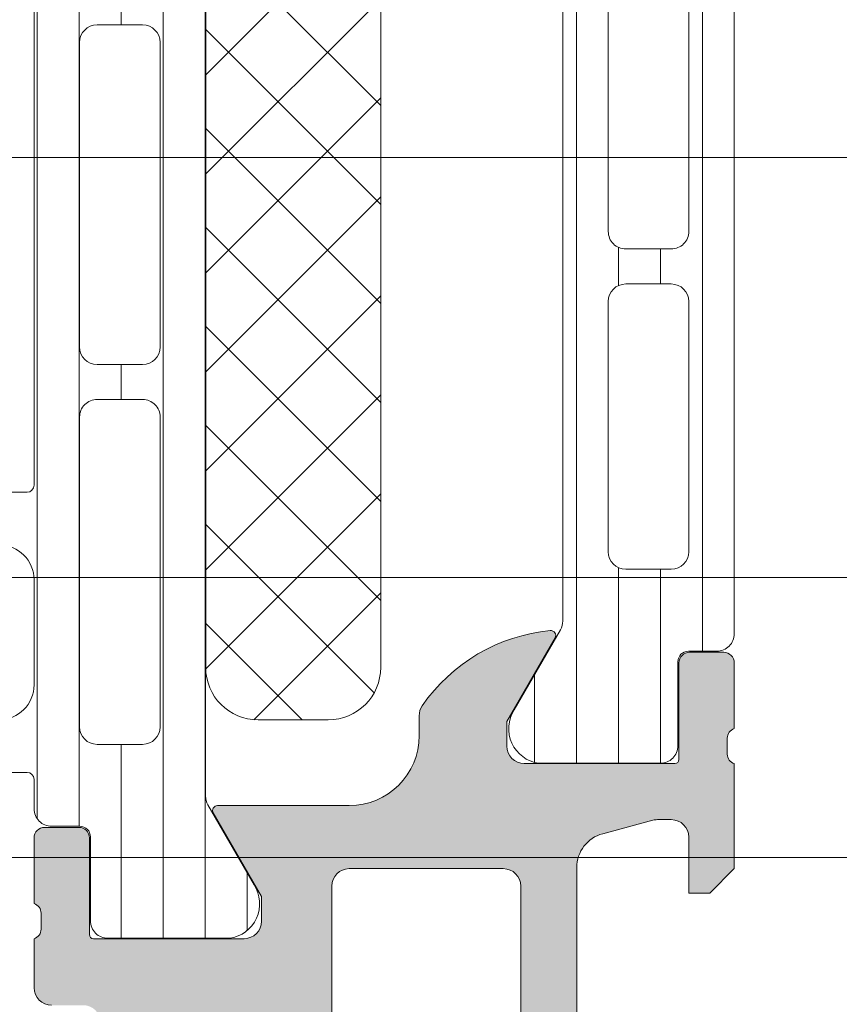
# Model space of a CAD drawing. Header units: millimetres. Extents: x 213386 to 506888, y 183055 to 450952.
# Tile 185 of 256: x 387553 to 387577, y 284315 to 284343. Entities that reach past the tile are written whole.
import ezdxf

# ---------------------------------------------------------------- set-up
doc = ezdxf.new("R2010")
doc.units = ezdxf.units.MM
doc.layers.add('FASÁDA DETAILNÍ', color=255, linetype='Continuous', lineweight=0)

msp = doc.modelspace()

# ---------------------------------------------------------------- hatches: boundary and pattern name
at = {"layer": 'FASÁDA DETAILNÍ'}
h = msp.add_hatch(dxfattribs=at)
h.set_pattern_fill('LINIE', color=256, scale=1.2, angle=90, style=0)
h.set_pattern_definition([(90, (387572.9265501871, 284316.2117331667), (-1.2, 7.347638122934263e-17), [])])
edge = h.paths.add_edge_path()
edge.add_arc((387554.9527777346, 284319.7464295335), 0.2999999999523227, 359.9979246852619, 449.9979247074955)
edge.add_line((387554.9527886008, 284320.0464295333), (387554.142457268, 284320.0464581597))
edge.add_arc((387554.1424726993, 284320.5464554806), 0.4999973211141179, 179.9976177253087, 269.998231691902, ccw=False)
edge.add_line((387553.6424753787, 284320.5464762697), (387553.6411548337, 284321.3875485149))
edge.add_arc((387553.4411548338, 284321.3875485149), 0.1999999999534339, 0, 90.00000001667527)
edge.add_line((387553.4411548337, 284321.5875485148), (387549.3411548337, 284321.5875485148))
edge.add_arc((387549.3411548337, 284322.0875485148), 0.5, 180, 270, ccw=False)
edge.add_line((387548.8411548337, 284322.0875485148), (387548.8411548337, 284322.9182977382))
edge.add_arc((387549.8411548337, 284322.9182977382), 1, 104.99999999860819, 180, ccw=False)
edge.add_line((387549.5823357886, 284323.8842235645), (387550.3411548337, 284324.0875485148))
edge.add_line((387550.3411548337, 284324.0875485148), (387550.3411548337, 284323.0875485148))
edge.add_line((387550.3411548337, 284323.0875485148), (387552.6411548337, 284323.0875485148))
edge.add_arc((387552.639445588, 284324.091674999), 1.004127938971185, 270.0975300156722, 359.7659122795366)
edge.add_line((387553.6435651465, 284324.0875725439), (387553.6435651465, 284327.087450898))
edge.add_arc((387552.6394457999, 284327.0834225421), 1.004127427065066, 0.2298596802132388, 89.90248202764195)
edge.add_line((387552.6411548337, 284328.0875485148), (387550.3411548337, 284328.0875485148))
edge.add_line((387550.3411548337, 284328.0875485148), (387550.3411548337, 284327.0875485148))
edge.add_line((387550.3411548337, 284327.0875485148), (387549.5823357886, 284327.2908734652))
edge.add_arc((387549.8411548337, 284328.2567992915), 1.00000000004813, 180.0000000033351, 255.0000000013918, ccw=False)
edge.add_line((387548.8411548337, 284328.2567992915), (387548.8411548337, 284329.0875485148))
edge.add_arc((387549.3411548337, 284329.0875485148), 0.5, 90, 180, ccw=False)
edge.add_line((387549.3411548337, 284329.5875485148), (387553.4411548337, 284329.5875485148))
edge.add_arc((387553.4394262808, 284329.7917216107), 0.2041804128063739, 270.4850610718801, 358.8441310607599)
edge.add_line((387553.6435651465, 284329.7876028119), (387553.643588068, 284355.6289696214))
edge.add_arc((387554.1435853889, 284355.62895419), 0.4999973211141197, 89.997617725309, 179.9982316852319, ccw=False)
edge.add_line((387554.1436061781, 284356.1289515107), (387554.9539375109, 284356.1289228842))
edge.add_arc((387554.9539483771, 284356.428922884), 0.3000000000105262, 269.9979247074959, 359.997924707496)
edge.add_line((387555.2539483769, 284356.4289120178), (387555.2537033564, 284358.8289104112))
edge.add_arc((387555.7536993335, 284358.8288949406), 0.4999959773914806, 89.99762221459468, 179.9982271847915, ccw=False)
edge.add_line((387555.7537200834, 284359.3288909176), (387559.2302615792, 284359.3287642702))
edge.add_arc((387559.0879150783, 284358.3389513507), 0.9999960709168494, -32.72909139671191, 81.81631664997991, ccw=False)
edge.add_line((387559.9291481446, 284357.798285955), (387558.6105957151, 284355.5146768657))
edge.add_arc((387559.0435993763, 284355.2646612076), 0.4999999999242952, 149.9979281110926, 179.9978648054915)
edge.add_line((387558.5435993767, 284355.2646798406), (387558.5425130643, 284320.9104110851))
edge.add_arc((387559.042513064, 284320.9103934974), 0.500000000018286, 179.9979846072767, 209.9979213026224)
edge.add_line((387558.6094912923, 284320.6604092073), (387559.9278782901, 284318.3767046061))
edge.add_arc((387559.0866060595, 284317.836100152), 0.9999960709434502, -81.82046724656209, 32.72494080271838, ccw=False)
edge.add_line((387559.2288808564, 284316.8462769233), (387555.7523393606, 284316.8464035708))
edge.add_arc((387555.7523548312, 284317.3463995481), 0.4999959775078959, 179.9976222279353, 269.998227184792, ccw=False)
edge.add_line((387555.2523588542, 284317.3464202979), (387555.2527777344, 284319.7464186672))
edge = h.paths.add_edge_path(flags=16)
edge.add_line((387555.4430533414, 284343.9375422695), (387556.7430474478, 284343.9375422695))
edge.add_arc((387556.7430510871, 284344.4375386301), 0.4999963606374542, 269.9995829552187, 360.0004170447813)
edge.add_line((387557.2430474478, 284344.4375422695), (387557.2430474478, 284353.287536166))
edge.add_arc((387556.7430510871, 284353.2875398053), 0.4999963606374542, 359.9995829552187, 450.0004170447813)
edge.add_line((387556.7430474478, 284353.787536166), (387555.4430533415, 284353.787536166))
edge.add_arc((387555.4430367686, 284353.2875361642), 0.5000000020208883, 89.99810089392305, 179.9999997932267)
edge.add_line((387554.9430367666, 284353.287536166), (387554.9430367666, 284344.4375422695))
edge.add_arc((387555.4430367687, 284344.4375422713), 0.5000000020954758, 180.0000002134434, 270.0018990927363)
edge = h.paths.add_edge_path(flags=16)
edge.add_arc((387555.4430367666, 284333.7375361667), 0.5, 180, 270)
edge.add_line((387555.4430367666, 284333.2375361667), (387556.7430474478, 284333.2375361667))
edge.add_arc((387556.7430474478, 284333.7375361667), 0.5, 270, 360)
edge.add_line((387557.2430474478, 284333.7375361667), (387557.2430474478, 284342.4375422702))
edge.add_arc((387556.7430474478, 284342.4375422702), 0.5, 0, 90)
edge.add_line((387556.7430474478, 284342.9375422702), (387555.4430367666, 284342.9375422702))
edge.add_arc((387555.4430367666, 284342.4375422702), 0.5, 90, 180)
edge.add_line((387554.9430367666, 284342.4375422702), (387554.9430367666, 284333.7375361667))
edge = h.paths.add_edge_path(flags=16)
edge.add_arc((387556.7430510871, 284331.7375398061), 0.4999963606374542, 359.9995829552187, 450.0004170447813)
edge.add_line((387556.7430474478, 284332.2375361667), (387555.4430533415, 284332.2375361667))
edge.add_arc((387555.4430367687, 284331.7375361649), 0.5000000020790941, 89.9981009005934, 179.9999997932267)
edge.add_line((387554.9430367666, 284331.7375361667), (387554.9430367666, 284322.8875270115))
edge.add_arc((387555.4430215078, 284322.8875270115), 0.4999847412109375, 180, 270)
edge.add_line((387555.4430215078, 284322.3875422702), (387556.743032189, 284322.3875422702))
edge.add_arc((387556.743032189, 284322.887557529), 0.5000152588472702, 270, 360)
edge.add_line((387557.2430474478, 284322.887557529), (387557.2430474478, 284331.7375361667))
h = msp.add_hatch(dxfattribs=at)
h.set_pattern_fill('_USER', color=256, scale=1.2, angle=90, style=0, pattern_type=0)
h.set_pattern_definition([(90, (393503.1330540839, 283048.1544064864), (-1.2, 7.347638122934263e-17), [])])
edge = h.paths.add_edge_path()
edge.add_line((387568.6765762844, 284325.6604560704), (387567.3581065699, 284323.3767992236))
edge.add_arc((387568.1993592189, 284322.8361642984), 0.9999960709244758, 507.2729839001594, 621.8183919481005)
edge.add_line((387568.0570485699, 284321.8463462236), (387571.533590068, 284321.8463462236))
edge.add_arc((387571.5335927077, 284322.3463422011), 0.4999959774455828, 269.9996975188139, 360.0003024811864)
edge.add_line((387572.0335886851, 284322.3463448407), (387572.0332567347, 284324.7463432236))
edge.add_arc((387572.3332567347, 284324.7463432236), 0.3000000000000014, 450, 539.9999999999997, ccw=False)
edge.add_line((387572.3332567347, 284325.0463432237), (387573.143588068, 284325.0463432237))
edge.add_arc((387573.1435907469, 284325.5463405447), 0.4999973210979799, 269.999693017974, 360.0003069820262)
edge.add_line((387573.643588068, 284325.5463432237), (387573.643588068, 284355.6288175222))
edge.add_arc((387573.1435907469, 284355.6288202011), 0.4999973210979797, 359.9996930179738, 450.0003069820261)
edge.add_line((387573.143588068, 284356.1288175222), (387572.3332567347, 284356.1288175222))
edge.add_arc((387572.3332567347, 284356.4288175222), 0.3000000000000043, 180, 269.99999999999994, ccw=False)
edge.add_line((387572.0332567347, 284356.4288175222), (387572.033588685, 284358.8288159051))
edge.add_arc((387571.5335927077, 284358.8288185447), 0.4999959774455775, 359.9996975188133, 450.0003024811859)
edge.add_line((387571.5335900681, 284359.3288145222), (387568.05704857, 284359.3288145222))
edge.add_arc((387568.1993592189, 284358.3389964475), 0.9999960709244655, 458.1816080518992, 572.7270160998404)
edge.add_line((387567.3581065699, 284357.7983615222), (387568.6765762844, 284355.5147046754))
edge.add_arc((387568.2435635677, 284355.2647047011), 0.5000000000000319, 360.000059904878, 389.9999965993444, ccw=False)
edge.add_line((387568.7435635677, 284355.2647052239), (387568.7435635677, 284325.9104555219))
edge.add_arc((387568.2435635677, 284325.9104560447), 0.5000000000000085, 330.0000034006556, 359.9999400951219, ccw=False)
edge = h.paths.add_edge_path(flags=16)
edge.add_line((387570.0435743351, 284346.23717325), (387570.0435895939, 284353.3871976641))
edge.add_arc((387570.5436331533, 284353.3871541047), 0.5000435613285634, 450.0049911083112, 539.9950088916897, ccw=False)
edge.add_line((387570.5435895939, 284353.8871976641), (387571.8435983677, 284353.8871976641))
edge.add_arc((387571.8435707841, 284353.3871853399), 0.5000123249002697, 360.00141220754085, 449.9968392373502, ccw=False)
edge.add_line((387572.3435831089, 284353.3871976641), (387572.3435831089, 284346.23717325))
edge.add_arc((387571.8435395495, 284346.2372168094), 0.5000435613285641, 270.0049911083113, 359.9950088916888, ccw=False)
edge.add_line((387571.8435831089, 284345.73717325), (387570.5435743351, 284345.73717325))
edge.add_arc((387570.5436178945, 284346.2372168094), 0.5000435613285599, 180.0049911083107, 269.9950088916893, ccw=False)
edge = h.paths.add_edge_path(flags=16)
edge.add_line((387570.0435743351, 284327.8871737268), (387570.0435743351, 284335.0371995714))
edge.add_arc((387570.5436178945, 284335.037156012), 0.5000435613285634, 450.0049911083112, 539.9950088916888, ccw=False)
edge.add_line((387570.5435743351, 284335.5371995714), (387571.8435831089, 284335.5371995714))
edge.add_arc((387571.8435395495, 284335.037156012), 0.5000435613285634, 360.0049911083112, 449.9950088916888, ccw=False)
edge.add_line((387572.3435831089, 284335.0371995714), (387572.3435831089, 284327.8871737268))
edge.add_arc((387571.8435395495, 284327.8872172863), 0.5000435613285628, 270.00499110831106, 359.99500889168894, ccw=False)
edge.add_line((387571.8435831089, 284327.3871737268), (387570.5435743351, 284327.3871737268))
edge.add_arc((387570.5436178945, 284327.8872172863), 0.5000435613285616, 180.004991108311, 269.99500889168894, ccw=False)
edge = h.paths.add_edge_path(flags=16)
edge.add_line((387570.0435743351, 284337.0371995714), (387570.0435743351, 284344.2371732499))
edge.add_arc((387570.5435235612, 284344.2372240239), 0.4999492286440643, 89.99418114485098, 180.0058188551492, ccw=False)
edge.add_line((387570.5435743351, 284344.73717325), (387571.8435831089, 284344.73717325))
edge.add_arc((387571.8436338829, 284344.2372240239), 0.4999492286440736, 359.9941811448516, 450.00581885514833, ccw=False)
edge.add_line((387572.3435831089, 284344.23717325), (387572.3435831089, 284337.0371995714))
edge.add_arc((387571.8436338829, 284337.0371487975), 0.4999492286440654, 269.99418114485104, 360.005818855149, ccw=False)
edge.add_line((387571.8435831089, 284336.5371995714), (387570.5435743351, 284336.5371995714))
edge.add_arc((387570.5435235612, 284337.0371487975), 0.4999492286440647, 179.994181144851, 270.005818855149, ccw=False)
h = msp.add_hatch(dxfattribs=at)
h.set_pattern_fill('NETZ', color=256, scale=2, angle=45, style=0)
h.set_pattern_definition([(45, (393503.1330540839, 283048.1544064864), (-1.414213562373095, 1.414213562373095), []), (135, (393503.1330540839, 283048.1544064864), (-1.414213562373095, -1.414213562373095), [])])
h.paths.add_polyline_path([(387563.5443228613, 284324.5874228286, -0.4142135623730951), (387562.0443228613, 284323.0874228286), (387560.0443228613, 284323.0874228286, -0.4142135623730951), (387558.5443228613, 284324.5874228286), (387558.5443228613, 284351.5874228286, -0.4142135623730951), (387560.0443228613, 284353.0874228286), (387562.0443228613, 284353.0874228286, -0.4142135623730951), (387563.5443228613, 284351.5874228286)])
h = msp.add_hatch(color=256, dxfattribs=at)
edge = h.paths.add_edge_path()
edge.add_arc((387508.6436555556, 284304.8364137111), 0.5000674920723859, 180.0077324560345, 269.9922675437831, ccw=False)
edge.add_line((387508.143588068, 284304.8363462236), (387508.143588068, 284308.8363462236))
edge.add_arc((387508.6436555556, 284308.8362787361), 0.5000674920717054, 450.00773245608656, 539.9922675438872, ccw=False)
edge.add_line((387508.643588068, 284309.3363462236), (387509.9436368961, 284309.3363462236))
edge.add_arc((387509.9435999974, 284308.8363093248), 0.5000369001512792, 360.00422797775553, 449.99577202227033, ccw=False)
edge.add_line((387510.4436368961, 284308.8363462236), (387510.4436368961, 284308.3363462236))
edge.add_line((387510.4436368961, 284308.3363462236), (387509.4436368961, 284308.3363462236))
edge.add_line((387509.4436368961, 284308.3363462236), (387509.4436368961, 284306.8363462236))
edge.add_arc((387510.4435999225, 284306.83630925), 0.9999630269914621, 539.9978814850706, 630.0021185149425)
edge.add_line((387510.4436368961, 284305.8363462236), (387514.4436368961, 284305.8363462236))
edge.add_arc((387514.4435600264, 284306.8364230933), 1.000076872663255, 270.0044039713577, 359.9955960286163)
edge.add_line((387515.4436368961, 284306.8363462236), (387515.4436368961, 284308.3363462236))
edge.add_line((387515.4436368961, 284308.3363462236), (387514.4436368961, 284308.3363462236))
edge.add_line((387514.4436368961, 284308.3363462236), (387514.4436368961, 284308.8363462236))
edge.add_arc((387514.9435794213, 284308.8364036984), 0.4999425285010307, 89.9934131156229, 180.0065868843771, ccw=False)
edge.add_line((387514.9436368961, 284309.3363462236), (387517.7436246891, 284309.3363462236))
edge.add_arc((387517.7436246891, 284308.8363462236), 0.5000000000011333, 360.0000000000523, 450.0000000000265, ccw=False)
edge.add_line((387518.2436246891, 284308.8363462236), (387518.2436246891, 284308.6363462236))
edge.add_arc((387517.7436246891, 284308.6363462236), 0.5000000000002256, 269.99999999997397, 359.99999999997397, ccw=False)
edge.add_line((387517.7436246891, 284308.1363462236), (387517.2436246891, 284308.1363462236))
edge.add_arc((387517.2436597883, 284307.6363111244), 0.500035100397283, 450.0040217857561, 539.9959782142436)
edge.add_line((387516.7436246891, 284307.6363462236), (387516.7436246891, 284306.8363431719))
edge.add_arc((387517.2436412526, 284306.8363597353), 0.5000165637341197, 180.0018979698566, 269.9981020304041)
edge.add_line((387517.2436246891, 284306.3363431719), (387548.5436185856, 284306.3363431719))
edge.add_line((387548.5436185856, 284306.3363431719), (387554.5820762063, 284306.7687398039))
edge.add_arc((387554.5436201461, 284307.7679594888), 0.9999594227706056, 272.2040028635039, 359.9999999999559)
edge.add_line((387555.5435795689, 284307.7679594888), (387555.5435795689, 284314.4364116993))
edge.add_arc((387555.0435795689, 284314.4364116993), 0.5000000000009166, 360.0000000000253, 449.9999999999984)
edge.add_line((387555.0435795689, 284314.9364116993), (387554.1435795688, 284314.9364116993))
edge.add_arc((387554.1435795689, 284315.4364116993), 0.5000000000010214, 180.0000000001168, 270.0000000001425, ccw=False)
edge.add_line((387553.6435795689, 284315.4364116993), (387553.6435795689, 284316.8364132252))
edge.add_arc((387553.5647431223, 284317.1039338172), 0.278895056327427, 286.4198764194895, 361.1645893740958)
edge.add_line((387553.8435805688, 284317.1096022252), (387553.8435805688, 284317.5631962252))
edge.add_arc((387553.5647124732, 284317.5688568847), 0.2789255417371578, 358.8371299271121, 433.5754054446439)
edge.add_line((387553.6435795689, 284317.8364002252), (387553.6435795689, 284319.7164112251))
edge.add_arc((387553.9435795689, 284319.7164112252), 0.3000000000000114, 450.00000000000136, 540, ccw=False)
edge.add_line((387553.9435795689, 284320.0164112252), (387554.9235538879, 284320.0164112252))
edge.add_arc((387554.9235538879, 284319.7164112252), 0.2999999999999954, 360.0000000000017, 450.00000000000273, ccw=False)
edge.add_line((387555.2235538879, 284319.7164112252), (387555.2235538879, 284316.9564132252))
edge.add_arc((387555.3435538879, 284316.9564132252), 0.1200000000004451, 539.9999999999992, 630)
edge.add_line((387555.3435538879, 284316.8364132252), (387559.6435795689, 284316.8364132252))
edge.add_arc((387559.6435795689, 284317.3364132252), 0.5000000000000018, 269.9999999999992, 359.9999999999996)
edge.add_line((387560.1435795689, 284317.3364132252), (387560.1435795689, 284318.0364132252))
edge.add_line((387560.1435795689, 284318.0364132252), (387558.7620841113, 284320.4292335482))
edge.add_arc((387558.8816993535, 284320.4982934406), 0.1381197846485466, 89.99999999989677, 209.9999999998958, ccw=False)
edge.add_line((387558.8816993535, 284320.6364132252), (387562.6435795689, 284320.6364132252))
edge.add_arc((387562.6435795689, 284322.6364132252), 1.999999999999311, 270.0000000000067, 360.0000000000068)
edge.add_line((387564.6435795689, 284322.6364132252), (387564.6435795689, 284323.204408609))
edge.add_arc((387565.1435795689, 284323.204408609), 0.5000000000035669, 505.5209282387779, 539.9999999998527, ccw=False)
edge.add_arc((387568.8530781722, 284320.656935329), 4.999999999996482, 455.34922800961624, 505.5209282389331, ccw=False)
edge.add_arc((387568.4054597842, 284325.4982865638), 0.1381197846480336, 330.00000000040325, 457.70243749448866, ccw=False)
edge.add_line((387568.5250750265, 284325.4292266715), (387567.1435795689, 284323.0364063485))
edge.add_line((387567.1435795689, 284323.0364063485), (387567.1435795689, 284322.3364063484))
edge.add_arc((387567.6435795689, 284322.3364063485), 0.5, 540, 630)
edge.add_line((387567.6435795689, 284321.8364063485), (387571.9436052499, 284321.8364063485))
edge.add_arc((387571.9436052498, 284321.9564063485), 0.1199999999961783, 270, 359.9999999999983)
edge.add_line((387572.0636052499, 284321.9564063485), (387572.0636052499, 284324.7164043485))
edge.add_arc((387572.3636052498, 284324.7164043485), 0.2999999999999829, 90, 180.0000000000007, ccw=False)
edge.add_line((387572.3636052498, 284325.0164043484), (387573.3435795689, 284325.0164043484))
edge.add_arc((387573.3435795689, 284324.7164043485), 0.300000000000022, 360.00000000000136, 450, ccw=False)
edge.add_line((387573.6435795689, 284324.7164043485), (387573.6435795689, 284322.8363933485))
edge.add_arc((387573.7224466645, 284322.568850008), 0.2789255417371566, 466.424594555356, 541.1628700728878)
edge.add_line((387573.4435785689, 284322.5631893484), (387573.4435785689, 284322.1095953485))
edge.add_arc((387573.7224160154, 284322.1039269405), 0.2788950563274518, 538.8354106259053, 613.5801235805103)
edge.add_line((387573.6435795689, 284321.8364063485), (387573.6435795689, 284318.8363478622))
edge.add_line((387573.6435795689, 284318.8363478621), (387572.9435071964, 284318.1362449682))
edge.add_line((387572.9435071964, 284318.1362449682), (387572.3435010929, 284318.1362449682))
edge.add_line((387572.3435010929, 284318.1362449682), (387572.3435010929, 284319.7362510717))
edge.add_arc((387571.8434916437, 284319.7362416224), 0.5000094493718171, 360.0010827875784, 449.9989172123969)
edge.add_line((387571.8435010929, 284320.2362510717), (387571.4480730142, 284320.2362510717))
edge.add_arc((387571.4480730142, 284319.7362510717), 0.5000000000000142, 450.0000000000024, 465.0000000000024)
edge.add_line((387571.3186634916, 284320.2192139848), (387569.8847767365, 284319.8350051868))
edge.add_arc((387570.1435957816, 284318.8690793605), 1.000000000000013, 465.0000000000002, 540.0000000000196)
edge.add_line((387569.1435957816, 284318.8690793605), (387569.1435957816, 284313.1362571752))
edge.add_line((387569.1435957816, 284313.1362571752), (387572.3435010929, 284313.1362571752))
edge.add_line((387572.3435010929, 284313.1362571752), (387572.3435010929, 284313.9362449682))
edge.add_line((387572.3435010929, 284313.9362449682), (387572.9435071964, 284313.9362449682))
edge.add_line((387572.9435071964, 284313.9362449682), (387573.6434888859, 284312.7238121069))
edge.add_line((387573.6434888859, 284312.7238121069), (387573.6434888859, 284311.6362571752))
edge.add_line((387573.6434888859, 284311.6362571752), (387558.6435795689, 284311.6362571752))
edge.add_arc((387558.6435795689, 284311.1362571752), 0.5000000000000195, 449.9999999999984, 540.0000000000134)
edge.add_line((387558.1435795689, 284311.1362571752), (387558.1435795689, 284305.3363462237))
edge.add_arc((387557.1435795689, 284305.3363462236), 1, 270, 360.00000000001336, ccw=False)
edge.add_line((387557.1435795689, 284304.3363462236), (387508.643588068, 284304.3363462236))
edge = h.paths.add_edge_path(flags=16)
edge.add_line((387567.5435957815, 284313.9362449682), (387567.5435957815, 284318.3362449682))
edge.add_arc((387567.0435957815, 284318.3362449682), 0.5000000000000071, 360.0000000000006, 449.9999999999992)
edge.add_line((387567.0435957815, 284318.8362449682), (387562.6435957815, 284318.8362449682))
edge.add_arc((387562.6435957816, 284318.3362449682), 0.4999999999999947, 449.9999999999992, 540.0000000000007)
edge.add_line((387562.1435957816, 284318.3362449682), (387562.1435957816, 284313.9362449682))
edge.add_arc((387562.6435957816, 284313.9362449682), 0.5, 540, 630)
edge.add_line((387562.6435957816, 284313.4362449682), (387567.0435957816, 284313.4362449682))
edge.add_arc((387567.0435957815, 284313.9362449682), 0.4999999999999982, 270, 360.0000000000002)

# ---------------------------------------------------------------- linework, layer by layer
for p, q in [((387573.643588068, 284325.5463432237), (387573.643588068, 284355.6288175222)), ((387568.7435635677, 284355.2647052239), (387568.7435635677, 284325.9104555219)), ((387570.0435743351, 284337.0371995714), (387570.0435743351, 284344.23717325)), ((387572.3435831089, 284344.23717325), (387572.3435831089, 284337.0371995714)), ((373041.6382373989, 284339.1544488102), (393344.8073991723, 284339.1543981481)), ((387513.4690885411, 284339.1544359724), (389456.1381375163, 284339.154439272)), ((387571.8435831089, 284336.5371995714), (387570.5435743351, 284336.5371995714)), ((387570.5435743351, 284335.5371995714), (387571.8435831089, 284335.5371995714)), ((387570.0435743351, 284327.8871737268), (387570.0435743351, 284335.0371995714)), ((387572.3435831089, 284335.0371995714), (387572.3435831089, 284327.8871737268)), ((387571.8435831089, 284327.3871737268), (387570.5435743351, 284327.3871737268)), ((393344.8073991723, 284327.1544343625), (373041.6382373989, 284327.1544343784)), ((389497.1383372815, 284327.1544343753), (387513.4690885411, 284327.1544343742)), ((387568.6765762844, 284325.6604560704), (387567.3581065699, 284323.3767992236)), ((387568.5250750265, 284325.4292266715), (387567.1435795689, 284323.0364063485)), ((387572.3332567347, 284325.0463432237), (387573.143588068, 284325.0463432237)), ((387572.3636052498, 284325.0164043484), (387573.3435795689, 284325.0164043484)), ((387572.0335886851, 284322.3463448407), (387572.0332567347, 284324.7463432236)), ((387572.0636052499, 284321.9564063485), (387572.0636052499, 284324.7164043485)), ((387573.6435795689, 284324.7164043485), (387573.6435795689, 284322.8363933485)), ((387564.6435795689, 284322.6364132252), (387564.6435795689, 284323.204408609)), ((387567.1435795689, 284323.0364063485), (387567.1435795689, 284322.3364063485)), ((387573.4435785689, 284322.5631893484), (387573.4435785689, 284322.1095953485)), ((387567.6435795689, 284321.8364063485), (387571.9436052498, 284321.8364063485)), ((387568.0570485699, 284321.8463462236), (387571.5335900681, 284321.8463462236)), ((387573.6435795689, 284321.8364063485), (387573.6435795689, 284318.8363478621)), ((387558.8816993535, 284320.6364132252), (387562.6435795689, 284320.6364132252)), ((387560.1435795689, 284318.0364132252), (387558.7620841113, 284320.4292335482)), ((387571.3186634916, 284320.2192139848), (387569.8847767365, 284319.8350051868)), ((387571.8435010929, 284320.2362510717), (387571.4480730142, 284320.2362510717)), ((387553.9435795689, 284320.0164112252), (387554.9235538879, 284320.0164112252)), ((387553.6435795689, 284317.8364002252), (387553.6435795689, 284319.7164112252)), ((387555.2235538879, 284319.7164112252), (387555.2235538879, 284316.9564132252)), ((387572.3435010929, 284318.1362449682), (387572.3435010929, 284319.7362510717)), ((373041.6382373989, 284319.1544487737), (399616.6382373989, 284319.1543827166)), ((386572.1383372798, 284319.1544343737), (389456.1381375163, 284319.1544392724)), ((387567.0435957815, 284318.8362449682), (387562.6435957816, 284318.8362449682)), ((387569.1435957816, 284318.8690793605), (387569.1435957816, 284313.1362571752)), ((387573.6435795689, 284318.8363478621), (387572.9435071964, 284318.1362449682)), ((387562.1435957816, 284318.3362449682), (387562.1435957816, 284313.9362449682)), ((387567.5435957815, 284313.9362449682), (387567.5435957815, 284318.3362449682)), ((387560.1435795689, 284317.3364132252), (387560.1435795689, 284318.0364132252)), ((387572.9435071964, 284318.1362449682), (387572.3435010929, 284318.1362449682)), ((387553.8435805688, 284317.1096022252), (387553.8435805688, 284317.5631962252)), ((387553.6435795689, 284315.4364116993), (387553.6435795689, 284316.8364132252)), ((387555.3435538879, 284316.8364132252), (387559.6435795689, 284316.8364132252))]:
    msp.add_line(p, q, dxfattribs=at)
for points in [[(387549.3411548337, 284329.5875485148), (387553.4411548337, 284329.5875485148, 0.4058498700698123), (387553.6435651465, 284329.7876028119), (387553.643588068, 284355.6289696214, -0.4142167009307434)], [(387558.5435993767, 284355.2646798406), (387558.5425130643, 284320.9104110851, 0.1316522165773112), (387558.6094912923, 284320.6604092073), (387559.9278782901, 284318.3767046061, -0.5460410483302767), (387559.2288808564, 284316.8462769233), (387555.7523393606, 284316.8464035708, -0.4142166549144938), (387555.2523588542, 284317.3464202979), (387555.2527777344, 284319.7464186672, 0.4142135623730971), (387554.9527886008, 284320.0464295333), (387554.142457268, 284320.0464581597, -0.4142167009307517), (387553.6424753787, 284320.5464762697), (387553.6411548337, 284321.3875485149, 0.414213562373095), (387553.4411548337, 284321.5875485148), (387549.3411548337, 284321.5875485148, -0.414213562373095)], [(387552.6411548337, 284323.0875485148, 0.4125193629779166), (387553.6435651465, 284324.0875725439), (387553.6435651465, 284327.087450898, 0.4125410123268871), (387552.6411548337, 284328.0875485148)]]:
    msp.add_lwpolyline(points, format="xyb", dxfattribs=at)
for points in [[(387558.5443228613, 284351.5874228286), (387558.5443228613, 284324.5874228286, 0.414213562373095), (387560.0443228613, 284323.0874228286), (387562.0443228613, 284323.0874228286, 0.414213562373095), (387563.5443228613, 284324.5874228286), (387563.5443228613, 284351.5874228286, 0.414213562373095), (387562.0443228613, 284353.0874228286), (387560.0443228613, 284353.0874228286, 0.414213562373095)], [(387554.9430367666, 284333.7375361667, 0.4142135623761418), (387555.4430367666, 284333.2375361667), (387556.7430474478, 284333.2375361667, 0.4142135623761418), (387557.2430474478, 284333.7375361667), (387557.2430474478, 284342.4375422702, 0.4142135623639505), (387556.7430474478, 284342.9375422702), (387555.4430367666, 284342.9375422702, 0.414213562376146), (387554.9430367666, 284342.4375422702)], [(387557.2430474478, 284331.7375361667, 0.4142178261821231), (387556.7430474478, 284332.2375361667), (387555.4430533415, 284332.2375361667, 0.4142232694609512), (387554.9430367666, 284331.7375361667), (387554.9430367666, 284322.8875270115, 0.4142135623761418), (387555.4430215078, 284322.3875422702), (387556.743032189, 284322.3875422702, 0.4142135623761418), (387557.2430474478, 284322.887557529)]]:
    msp.add_lwpolyline(points, format="xyb", close=True, dxfattribs=at)
for centre, radius, start, end in [((387570.5435235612, 284337.0371487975), 0.4999492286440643, 179.9941811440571, 270.0058188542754), ((387571.8436338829, 284337.0371487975), 0.4999492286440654, 269.9941811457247, 0.005818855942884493), ((387570.5436178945, 284335.037156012), 0.5000435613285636, 90.00499110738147, 179.995008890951), ((387571.8435395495, 284335.037156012), 0.5000435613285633, 0.004991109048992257, 89.99500889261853), ((387570.5436178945, 284327.8872172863), 0.5000435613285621, 180.004991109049, 269.9950088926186), ((387571.8435395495, 284327.8872172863), 0.5000435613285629, 270.0049911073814, 359.9950088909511), ((387568.2435635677, 284325.9104560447), 0.5000000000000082, 330.0000034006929, 359.9999400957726), ((387568.8530781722, 284320.656935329), 4.999999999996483, 95.349228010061, 145.5209282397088), ((387568.4054597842, 284325.4982865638), 0.1381197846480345, 329.9999999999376, 97.70243749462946), ((387573.1435907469, 284325.5463405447), 0.4999973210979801, 269.9996930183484, 0.0003069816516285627), ((387572.3332567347, 284324.7463432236), 0.3000000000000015, 90, 180), ((387572.3636052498, 284324.7164043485), 0.2999999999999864, 90, 180), ((387573.3435795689, 284324.7164043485), 0.3000000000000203, 0, 90), ((387565.1435795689, 284323.204408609), 0.5000000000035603, 145.5209282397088, 180), ((387568.1993592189, 284322.8361642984), 0.9999960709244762, 147.2729839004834, 261.8183919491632), ((387573.7224466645, 284322.568850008), 0.2789255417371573, 106.4245945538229, 181.1628700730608), ((387562.6435795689, 284322.6364132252), 1.999999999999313, 270, 0), ((387567.6435795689, 284322.3364063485), 0.5, 180, 270), ((387571.5335927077, 284322.3463422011), 0.4999959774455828, 269.9996975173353, 0.0003024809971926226), ((387571.9436052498, 284321.9564063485), 0.1199999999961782, 270, 0), ((387573.7224160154, 284322.1039269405), 0.2788950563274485, 178.8354106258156, 253.5801235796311), ((387558.8816993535, 284320.4982934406), 0.1381197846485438, 90, 210.0000000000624), ((387571.4480730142, 284319.7362510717), 0.5000000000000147, 90, 104.9999999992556), ((387571.8434916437, 284319.7362416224), 0.5000094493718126, 0.001082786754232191, 89.99891721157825), ((387553.9435795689, 284319.7164112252), 0.3000000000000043, 90, 180), ((387554.9235538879, 284319.7164112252), 0.2999999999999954, 0, 90), ((387570.1435957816, 284318.8690793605), 1.000000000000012, 104.9999999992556, 180), ((387562.6435957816, 284318.3362449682), 0.4999999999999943, 90, 180), ((387567.0435957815, 284318.3362449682), 0.5000000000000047, 0, 90), ((387553.5647124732, 284317.5688568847), 0.2789255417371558, 358.8371299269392, 73.5754054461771), ((387553.5647431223, 284317.1039338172), 0.2788950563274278, 286.4198764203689, 1.164589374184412), ((387559.6435795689, 284317.3364132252), 0.5000000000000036, 270, 0), ((387555.3435538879, 284316.9564132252), 0.1200000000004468, 180, 270), ((387554.1435795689, 284315.4364116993), 0.5000000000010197, 180, 270)]:
    msp.add_arc(centre, radius, start, end, dxfattribs=at)

doc.saveas('drawing.dxf')
